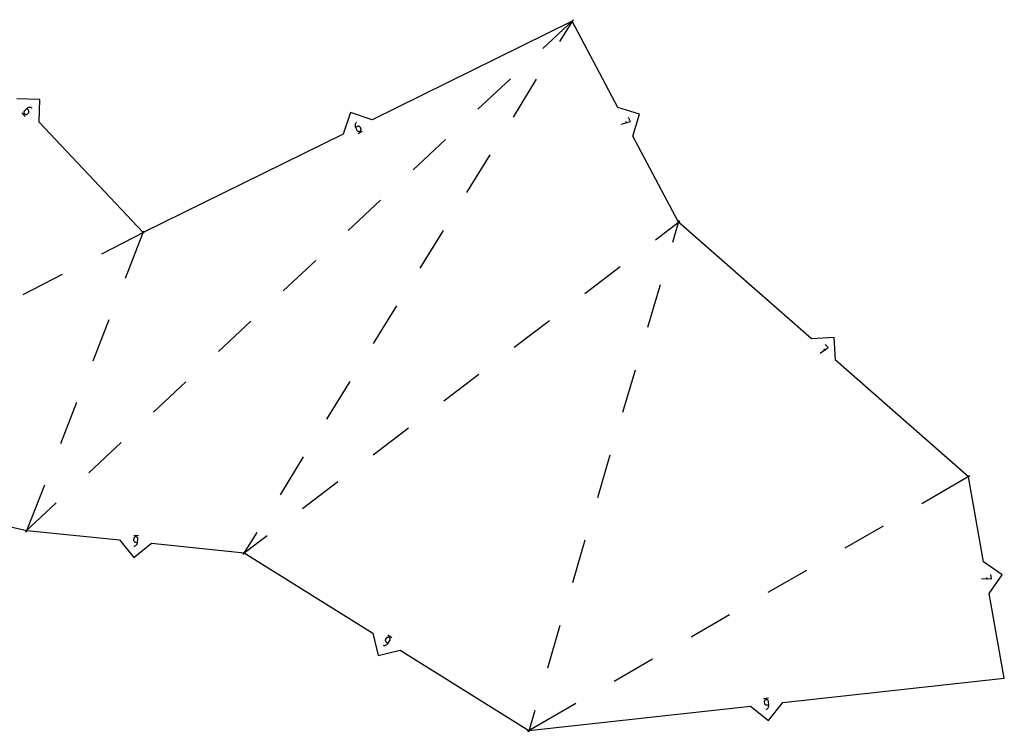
# Model space of a CAD drawing. Extents: x 0 to 600, y 0 to 900.
# Tile 11 of 22: x 361 to 458, y 361 to 431. Entities that reach past the tile are written whole.
import ezdxf

# ---------------------------------------------------------------- set-up
doc = ezdxf.new("R2010")
doc.units = 0

msp = doc.modelspace()

# ---------------------------------------------------------------- linework, layer by layer
at = {"layer": 'annotation', "color": 1}
for p, q in [((361.404467, 422.355107), (361.174286, 422.137754)), ((361.454493, 422.395903), (361.404467, 422.355107)), ((361.549683, 422.20132), (361.404467, 422.355107)), ((361.508853, 422.428433), (361.454493, 422.395903)), ((361.566599, 422.452584), (361.508853, 422.428433)), ((361.626781, 422.468247), (361.566599, 422.452584)), ((361.68845, 422.475308), (361.626781, 422.468247)), ((361.750655, 422.473657), (361.68845, 422.475308)), ((361.812448, 422.463181), (361.750655, 422.473657)), ((361.872879, 422.44377), (361.812448, 422.463181)), ((361.930998, 422.415312), (361.872879, 422.44377)), ((361.930998, 422.415312), (361.930998, 422.415312)), ((360.915569, 421.929893), (361.242541, 421.583622)), ((361.109308, 422.007881), (361.108263, 421.971808)), ((361.108263, 421.971808), (361.113342, 421.935993)), ((361.116454, 422.043362), (361.109308, 422.007881)), ((361.113342, 421.935993), (361.124567, 421.901284)), ((361.129681, 422.077401), (361.116454, 422.043362)), ((361.124567, 421.901284), (361.141959, 421.868532)), ((361.148965, 422.109148), (361.129681, 422.077401)), ((361.141959, 421.868532), (361.165541, 421.838587)), ((361.174286, 422.137754), (361.148965, 422.109148)), ((361.165541, 421.838587), (361.165541, 421.838587)), ((361.165541, 421.838587), (361.19414, 421.813272)), ((361.174286, 422.137754), (361.174286, 422.137754)), ((361.19414, 421.813272), (361.22587, 421.794001)), ((361.22587, 421.794001), (361.259887, 421.780798)), ((361.259887, 421.780798), (361.295346, 421.773683)), ((361.295346, 421.773683), (361.331403, 421.772677)), ((361.331403, 421.772677), (361.367213, 421.777803)), ((361.367213, 421.777803), (361.401932, 421.789081)), ((361.401932, 421.789081), (361.434715, 421.806533)), ((361.434715, 421.806533), (361.464718, 421.83018)), ((361.464718, 421.83018), (361.541329, 421.902521)), ((361.541329, 421.902521), (361.566643, 421.931108)), ((361.541329, 421.902521), (361.541329, 421.902521)), ((361.573332, 422.17133), (361.549683, 422.20132)), ((361.566643, 421.931108), (361.585908, 421.962803)), ((361.590789, 422.138582), (361.573332, 422.17133)), ((361.585908, 421.962803), (361.599104, 421.99677)), ((361.602074, 422.103913), (361.590789, 422.138582)), ((361.599104, 421.99677), (361.606211, 422.032169)), ((361.607208, 422.068163), (361.602074, 422.103913)), ((361.606211, 422.032169), (361.607208, 422.068163)), ((420.792881, 421.097829), (420.594978, 421.472319)), ((393.691727, 420.756565), (393.688987, 420.694438)), ((393.688987, 420.694438), (393.695077, 420.632142)), ((393.703125, 420.81758), (393.691727, 420.756565)), ((393.695077, 420.632142), (393.71017, 420.570616)), ((393.723008, 420.876546), (393.703125, 420.81758)), ((393.71017, 420.570616), (393.73444, 420.5108)), ((393.751203, 420.93252), (393.723008, 420.876546)), ((393.924149, 420.604334), (393.73444, 420.5108)), ((393.73444, 420.5108), (393.874436, 420.226852)), ((393.787537, 420.984564), (393.751203, 420.93252)), ((393.831837, 421.031735), (393.787537, 420.984564)), ((393.831837, 421.031735), (393.831837, 421.031735)), ((393.95977, 420.618111), (393.924149, 420.604334)), ((393.996205, 420.625159), (393.95977, 420.618111)), ((394.03266, 420.625743), (393.996205, 420.625159)), ((394.068338, 420.620129), (394.03266, 420.625743)), ((394.102445, 420.608585), (394.068338, 420.620129)), ((394.134186, 420.591376), (394.102445, 420.608585)), ((394.162765, 420.568769), (394.134186, 420.591376)), ((394.187388, 420.54103), (394.162765, 420.568769)), ((394.20726, 420.508426), (394.187388, 420.54103)), ((394.253855, 420.413919), (394.20726, 420.508426)), ((394.20726, 420.508426), (394.20726, 420.508426)), ((394.267627, 420.378286), (394.253855, 420.413919)), ((394.27466, 420.341819), (394.267627, 420.378286)), ((419.851804, 420.840011), (420.792881, 421.097829)), ((420.417863, 420.899647), (420.318926, 421.086866)), ((393.874436, 420.226852), (393.874436, 420.226852)), ((393.874436, 420.226852), (393.894325, 420.194235)), ((393.894325, 420.194235), (393.918992, 420.166463)), ((393.918992, 420.166463), (393.947632, 420.143806)), ((393.947632, 420.143806), (393.979439, 420.126535)), ((393.979439, 420.126535), (394.013608, 420.114922)), ((393.996965, 419.918425), (394.42412, 420.129027)), ((394.013608, 420.114922), (394.049332, 420.109237)), ((394.049332, 420.109237), (394.085807, 420.109751)), ((394.085807, 420.109751), (394.122226, 420.116736)), ((394.122226, 420.116736), (394.157785, 420.130462)), ((394.157785, 420.130462), (394.190395, 420.150346)), ((394.157785, 420.130462), (394.157785, 420.130462)), ((394.190395, 420.150346), (394.218149, 420.175001)), ((394.218149, 420.175001), (394.240778, 420.203626)), ((394.240778, 420.203626), (394.258012, 420.235422)), ((394.258012, 420.235422), (394.269583, 420.269586)), ((394.269583, 420.269586), (394.275222, 420.305319)), ((394.275222, 420.305319), (394.27466, 420.341819)), ((440.238975, 398.856452), (439.920738, 399.135975)), ((439.451298, 398.280553), (440.238975, 398.856452)), ((439.959058, 398.537766), (439.799962, 398.677508)), ((371.899998, 379.920185), (371.89949, 379.882005)), ((371.89949, 379.882005), (371.905594, 379.84542)), ((371.91079, 380.025), (371.899998, 379.920185)), ((371.899998, 379.920185), (371.899998, 379.920185)), ((371.905594, 379.84542), (371.917777, 379.811077)), ((371.918074, 380.062501), (371.91079, 380.025)), ((371.917777, 379.811077), (371.935508, 379.779625)), ((371.931509, 380.097124), (371.918074, 380.062501)), ((372.391826, 380.308038), (371.91808, 380.356814)), ((371.950441, 380.128336), (371.931509, 380.097124)), ((371.935508, 379.779625), (371.958255, 379.751712)), ((371.974217, 380.1556), (371.950441, 380.128336)), ((371.958255, 379.751712), (371.985486, 379.727986)), ((372.002183, 380.178381), (371.974217, 380.1556)), ((371.985486, 379.727986), (372.01667, 379.709097)), ((372.033686, 380.196145), (372.002183, 380.178381)), ((372.01667, 379.709097), (372.051275, 379.695691)), ((372.068072, 380.208355), (372.033686, 380.196145)), ((372.051275, 379.695691), (372.088768, 379.688418)), ((372.104687, 380.214478), (372.068072, 380.208355)), ((372.088768, 379.688418), (372.29917, 379.666756)), ((372.142878, 380.213977), (372.104687, 380.214478)), ((372.180291, 380.206694), (372.142878, 380.213977)), ((372.142878, 380.213977), (372.142878, 380.213977)), ((372.214849, 380.193244), (372.180291, 380.206694)), ((372.246014, 380.174284), (372.214849, 380.193244)), ((372.273246, 380.150473), (372.246014, 380.174284)), ((372.296008, 380.122469), (372.273246, 380.150473)), ((372.313762, 380.090929), (372.296008, 380.122469)), ((372.29917, 379.666756), (372.331593, 379.981676)), ((372.32597, 380.056512), (372.313762, 380.090929)), ((372.332093, 380.019875), (372.32597, 380.056512)), ((372.331593, 379.981676), (372.332093, 380.019875)), ((372.331593, 379.981676), (372.331593, 379.981676)), ((371.939681, 379.277363), (372.002283, 379.293757)), ((371.939681, 379.277363), (371.939681, 379.277363)), ((372.002283, 379.293757), (372.060728, 379.318512)), ((372.060728, 379.318512), (372.11437, 379.350925)), ((372.11437, 379.350925), (372.162563, 379.390291)), ((372.162563, 379.390291), (372.204661, 379.435905)), ((372.204661, 379.435905), (372.240017, 379.487063)), ((372.240017, 379.487063), (372.267985, 379.54306)), ((372.267985, 379.54306), (372.287918, 379.603193)), ((372.287918, 379.603193), (372.29917, 379.666756)), ((455.323253, 376.119852), (456.298121, 376.078297)), ((455.880523, 376.003965), (455.843414, 376.212441)), ((456.298121, 376.078297), (456.223893, 376.495308)), ((396.667154, 370.066706), (396.662977, 370.030506)), ((396.662977, 370.030506), (396.665054, 369.99446)), ((396.677777, 370.102243), (396.667154, 370.066706)), ((396.695038, 370.136302), (396.677777, 370.102243)), ((396.750862, 370.225668), (396.695038, 370.136302)), ((396.695038, 370.136302), (396.695038, 370.136302)), ((396.773909, 370.256134), (396.750862, 370.225668)), ((396.801212, 370.28131), (396.773909, 370.256134)), ((396.83195, 370.301002), (396.801212, 370.28131)), ((396.865299, 370.315018), (396.83195, 370.301002)), ((396.900438, 370.323164), (396.865299, 370.315018)), ((396.936544, 370.325248), (396.900438, 370.323164)), ((397.307376, 370.268083), (396.903458, 370.520401)), ((396.972795, 370.321078), (396.936544, 370.325248)), ((396.941914, 369.733045), (397.109641, 370.001547)), ((397.008367, 370.310459), (396.972795, 370.321078)), ((397.042439, 370.293199), (397.008367, 370.310459)), ((397.072828, 370.270192), (397.042439, 370.293199)), ((397.042439, 370.293199), (397.042439, 370.293199)), ((397.097938, 370.242904), (397.072828, 370.270192)), ((397.117576, 370.212162), (397.097938, 370.242904)), ((397.109641, 370.001547), (397.126904, 370.035626)), ((397.109641, 370.001547), (397.109641, 370.001547)), ((397.131548, 370.178796), (397.117576, 370.212162)), ((397.126904, 370.035626), (397.137532, 370.071219)), ((397.13966, 370.143631), (397.131548, 370.178796)), ((397.137532, 370.071219), (397.141719, 370.107496)), ((397.141719, 370.107496), (397.13966, 370.143631)), ((396.447728, 369.541631), (396.447728, 369.541631)), ((396.447728, 369.541631), (396.511155, 369.528797)), ((396.511155, 369.528797), (396.57453, 369.525301)), ((396.57453, 369.525301), (396.636963, 369.530794)), ((396.636963, 369.530794), (396.697564, 369.544929)), ((396.665054, 369.99446), (396.673193, 369.959384)), ((396.673193, 369.959384), (396.687202, 369.926095)), ((396.687202, 369.926095), (396.706888, 369.895408)), ((396.697564, 369.544929), (396.755442, 369.567357)), ((396.706888, 369.895408), (396.73206, 369.868139)), ((396.73206, 369.868139), (396.762525, 369.845105)), ((396.755442, 369.567357), (396.809706, 369.597731)), ((396.762525, 369.845105), (396.941914, 369.733045)), ((396.809706, 369.597731), (396.859467, 369.635702)), ((396.859467, 369.635702), (396.903833, 369.680923)), ((396.903833, 369.680923), (396.941914, 369.733045)), ((434.348274, 364.335235), (433.874895, 364.283024)), ((434.124756, 364.190797), (434.087319, 364.183234)), ((434.162864, 364.191567), (434.124756, 364.190797)), ((434.124756, 364.190797), (434.124756, 364.190797)), ((434.199481, 364.185705), (434.162864, 364.191567)), ((434.233943, 364.173743), (434.199481, 364.185705)), ((433.942777, 364.032004), (433.936945, 363.995326)), ((433.936945, 363.995326), (433.937732, 363.957133)), ((433.937732, 363.957133), (433.949283, 363.852399)), ((433.954703, 364.066506), (433.942777, 364.032004)), ((433.949283, 363.852399), (433.949283, 363.852399)), ((433.949283, 363.852399), (433.956837, 363.81497)), ((433.972196, 364.09817), (433.954703, 364.066506)), ((433.956837, 363.81497), (433.970518, 363.780494)), ((433.970518, 363.780494), (433.989668, 363.749492)), ((433.99473, 364.126336), (433.972196, 364.09817)), ((433.989668, 363.749492), (434.013632, 363.722486)), ((434.021779, 364.150342), (433.99473, 364.126336)), ((434.013632, 363.722486), (434.041753, 363.699997)), ((434.052818, 364.169529), (434.021779, 364.150342)), ((434.041753, 363.699997), (434.073375, 363.682546)), ((434.087319, 364.183234), (434.052818, 364.169529)), ((434.073375, 363.682546), (434.107841, 363.670657)), ((434.107841, 363.670657), (434.144494, 363.664849)), ((434.123614, 363.232395), (434.181352, 363.26162)), ((434.123614, 363.232395), (434.123614, 363.232395)), ((434.144494, 363.664849), (434.182678, 363.665645)), ((434.181352, 363.26162), (434.233263, 363.298142)), ((434.182678, 363.665645), (434.392917, 363.688833)), ((434.233263, 363.298142), (434.278865, 363.341137)), ((434.265583, 364.15621), (434.233943, 364.173743)), ((434.293739, 364.133634), (434.265583, 364.15621)), ((434.278865, 363.341137), (434.317674, 363.389779)), ((434.317744, 364.106547), (434.293739, 364.133634)), ((434.317674, 363.389779), (434.349208, 363.443244)), ((434.336934, 364.075477), (434.317744, 364.106547)), ((434.350644, 364.040955), (434.336934, 364.075477)), ((434.349208, 363.443244), (434.372982, 363.500707)), ((434.35821, 364.003509), (434.350644, 364.040955)), ((434.392917, 363.688833), (434.35821, 364.003509)), ((434.35821, 364.003509), (434.35821, 364.003509)), ((434.372982, 363.500707), (434.388514, 363.561343)), ((434.388514, 363.561343), (434.39532, 363.624326)), ((434.39532, 363.624326), (434.392917, 363.688833))]:
    msp.add_line(p, q, dxfattribs=at)
at = {"layer": 'boundary', "color": 5}
for p, q in [((415.043166, 430.95868), (395.371138, 421.259676)), ((419.531203, 422.46599), (415.043166, 430.95868)), ((362.66613, 423.255378), (360.421987, 423.319708)), ((362.6018, 421.011236), (362.66613, 423.255378)), ((421.676495, 421.80415), (419.531203, 422.46599)), ((393.245283, 421.981517), (392.523442, 419.855662)), ((395.371138, 421.259676), (393.245283, 421.981517)), ((421.014656, 419.658858), (421.676495, 421.80415)), ((372.851414, 410.156658), (362.6018, 421.011236)), ((392.523442, 419.855662), (372.851414, 410.156658)), ((425.502693, 411.166167), (421.014656, 419.658858)), ((438.572944, 399.685931), (425.502693, 411.166167)), ((440.813314, 399.831029), (438.572944, 399.685931)), ((440.958412, 397.590658), (440.813314, 399.831029)), ((454.028664, 386.110422), (440.958412, 397.590658)), ((455.513951, 377.766128), (454.028664, 386.110422)), ((347.131875, 383.994776), (361.405984, 380.84064)), ((361.405984, 380.84064), (370.514832, 379.902827)), ((370.514832, 379.902827), (371.931401, 378.161091)), ((371.931401, 378.161091), (373.673137, 379.57766)), ((373.673137, 379.57766), (382.781985, 378.639848)), ((382.781985, 378.639848), (395.443627, 370.730406)), ((457.355087, 376.481398), (455.513951, 377.766128)), ((456.070356, 374.640262), (457.355087, 376.481398)), ((457.555644, 366.295968), (456.070356, 374.640262)), ((395.443627, 370.730406), (395.948958, 368.542952)), ((395.948958, 368.542952), (398.136412, 369.048284)), ((398.136412, 369.048284), (410.798054, 361.138842)), ((435.75478, 363.891443), (457.555644, 366.295968)), ((410.798054, 361.138842), (432.598918, 363.543367)), ((432.598918, 363.543367), (434.350887, 362.139474)), ((434.350887, 362.139474), (435.75478, 363.891443))]:
    msp.add_line(p, q, dxfattribs=at)
at = {"layer": 'fold-line', "color": 250}
for p, q in [((415.17079, 431.077931), (412.15403, 428.259101)), ((415.134842, 431.107354), (413.809971, 428.958774)), ((408.963436, 425.277842), (405.772842, 422.296583)), ((411.518064, 425.241926), (409.226157, 421.525079)), ((402.582248, 419.315325), (399.391654, 416.334066)), ((406.93425, 417.808231), (404.642343, 414.091383)), ((396.20106, 413.352807), (393.010466, 410.371548)), ((423.250879, 409.4517), (425.641664, 411.271976)), ((425.551949, 411.333744), (424.923137, 409.194432)), ((373.006508, 410.236997), (368.75255, 408.03344)), ((371.098887, 405.667784), (372.914937, 410.319364)), ((402.350436, 410.374536), (400.058529, 406.657688)), ((389.819872, 407.39029), (386.629278, 404.409031)), ((416.302319, 404.161266), (419.776599, 406.806483)), ((364.875202, 406.024966), (360.997854, 404.016493)), ((423.691725, 405.004991), (422.460314, 400.81555)), ((397.766622, 402.94084), (395.474715, 399.223993)), ((367.922736, 397.532476), (369.510812, 401.60013)), ((383.438684, 401.427772), (380.24809, 398.446513)), ((409.353759, 398.870833), (412.828039, 401.51605)), ((402.405199, 393.580399), (405.879479, 396.225616)), ((421.228902, 396.626108), (419.997491, 392.436667)), ((377.057496, 395.465254), (373.866902, 392.483996)), ((393.182808, 395.507145), (390.890901, 391.790297)), ((364.746585, 389.397168), (366.334661, 393.464822)), ((395.456639, 388.289965), (398.930919, 390.935182)), ((370.676308, 389.502737), (367.485714, 386.521478)), ((388.598994, 388.07345), (386.307087, 384.356602)), ((418.766079, 388.247225), (417.534668, 384.057784)), ((388.508079, 382.999531), (391.982359, 385.644748)), ((454.179911, 386.197788), (449.428656, 383.453289)), ((361.342461, 380.677934), (363.15851, 385.329513)), ((364.29512, 383.540219), (361.27836, 380.72139)), ((445.647479, 381.269143), (441.866302, 379.084997)), ((382.643013, 378.534039), (385.033799, 380.354314)), ((384.01518, 380.639754), (382.690308, 378.491174)), ((416.303256, 379.868342), (415.071845, 375.678901)), ((438.085125, 376.900851), (434.303947, 374.716705)), ((430.52277, 372.532559), (426.741593, 370.348413)), ((413.840433, 371.489459), (412.609022, 367.300018)), ((422.960416, 368.164267), (419.179239, 365.980121)), ((415.398062, 363.795975), (410.646807, 361.051476)), ((411.37761, 363.110576), (410.748798, 360.971264))]:
    msp.add_line(p, q, dxfattribs=at)

doc.saveas('drawing.dxf')
